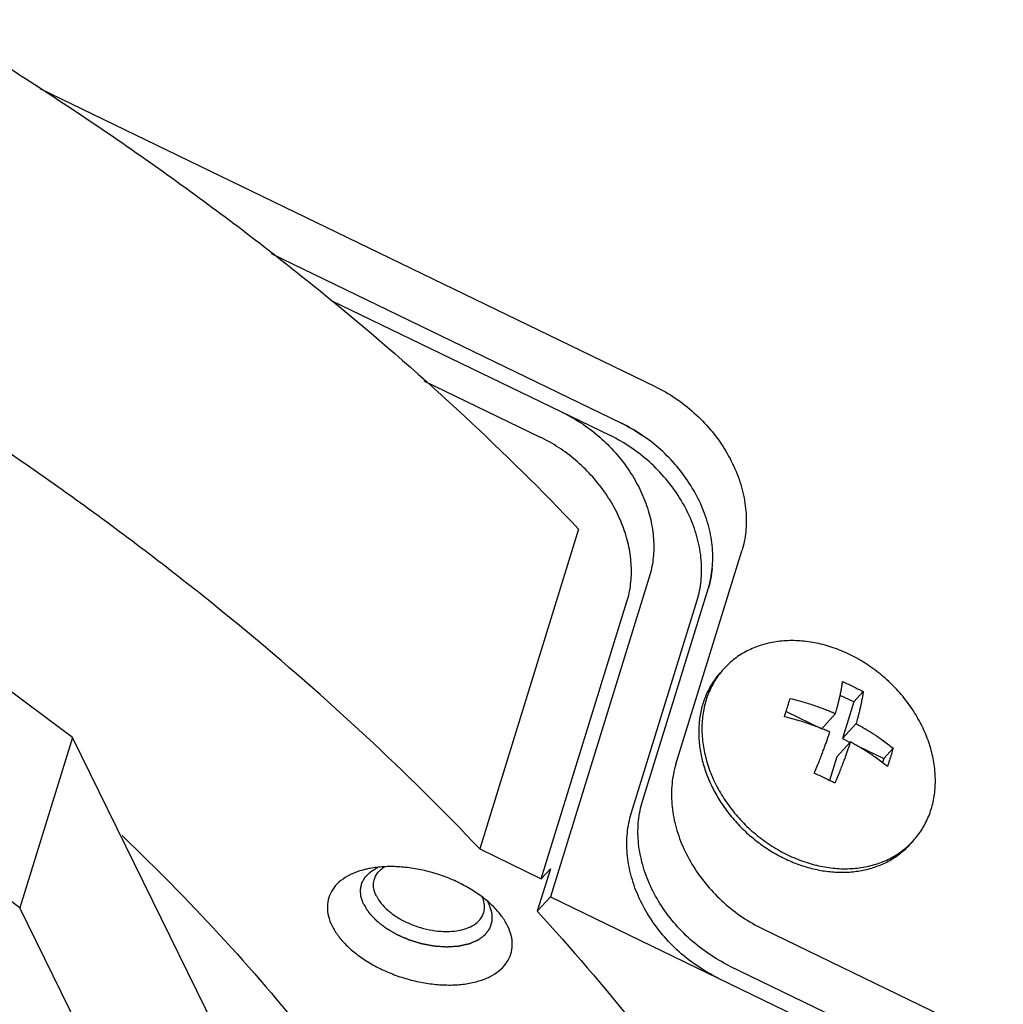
# Model space of a CAD drawing. Header units: millimetres. Extents: x 0 to 594, y 0 to 420.
# Tile 127 of 256: x 542.7 to 546.31, y 210.51 to 214.13. Entities that reach past the tile are written whole.
import ezdxf

# ---------------------------------------------------------------- set-up
doc = ezdxf.new("R2010")
doc.units = ezdxf.units.MM
doc.header["$LTSCALE"] = 32.67
doc.layers.get('0').update_dxf_attribs({"linetype": 'CONTINUOUS'})

msp = doc.modelspace()

# ---------------------------------------------------------------- linework, layer by layer
at = {"color": 7, "linetype": 'CONTINUOUS'}
for p, q in [((542.77299, 213.87848), (545.03194, 212.78346)), ((543.62225, 213.27151), (544.90902, 212.64775)), ((543.84312, 213.09935), (544.86804, 212.60252)), ((542.89272, 211.49389), (541.06876, 212.84877)), ((544.18315, 212.80432), (544.6102, 212.59731)), ((544.75141, 212.25866), (544.38831, 211.08367)), ((542.69907, 210.86723), (540.87511, 212.22211)), ((545.10859, 211.3953), (545.35065, 212.17863)), ((545.01086, 212.08295), (544.64776, 210.90796)), ((544.98567, 211.25959), (545.22774, 212.04292)), ((544.61423, 210.97415), (544.92892, 211.99248)), ((544.9447, 211.21436), (545.18676, 211.99768)), ((545.79655, 211.66187), (545.76204, 211.62376)), ((545.76204, 211.62376), (545.7117, 211.64817)), ((545.51355, 211.5893), (545.64477, 211.5257)), ((545.76204, 211.62376), (545.7204, 211.48903)), ((545.69474, 211.58087), (545.64477, 211.5257)), ((545.77037, 211.5442), (545.7204, 211.48903)), ((542.89272, 211.49389), (542.69907, 210.86723)), ((544.26541, 208.69664), (542.89272, 211.49389)), ((545.7204, 211.48903), (545.74834, 211.47549)), ((545.74956, 211.47684), (545.69959, 211.42166)), ((545.77516, 211.46249), (545.87168, 211.4157)), ((545.90619, 211.4538), (545.87168, 211.4157)), ((545.69959, 211.42166), (545.6729, 211.33532)), ((545.87168, 211.4157), (545.86712, 211.40094)), ((544.38831, 211.08367), (544.61423, 210.97415)), ((544.64786, 211.01128), (544.59945, 210.85462)), ((544.61423, 210.97415), (544.64786, 211.01128)), ((544.59945, 210.85462), (544.64776, 210.90796)), ((544.64776, 210.90796), (548.88315, 208.85487)), ((544.07176, 208.06998), (542.69907, 210.86723)), ((545.42731, 210.79047), (548.94532, 209.08512)), ((545.30439, 210.65476), (548.8224, 208.94941))]:
    msp.add_line(p, q, dxfattribs=at)
for points, knots in [([(539.83778, 215.33697), (540.0357, 215.26411), (540.44907, 215.10255), (541.06575, 214.8308), (541.68313, 214.52432), (542.27573, 214.19456), (542.84003, 213.84346), (543.37272, 213.47307), (543.87068, 213.08558), (544.33095, 212.68327), (544.61615, 212.40153), (544.75141, 212.25866)], [0, 0, 0, 0, 0.1082017, 0.2276582, 0.3456494, 0.4617308, 0.5754822, 0.6865137, 0.7944731, 0.8990532, 1, 1, 1, 1]), ([(544.38831, 211.08367), (544.25368, 211.22588), (543.96987, 211.50633), (543.51196, 211.90691), (543.01668, 212.29283), (542.48694, 212.66182), (541.92581, 213.01174), (541.35691, 213.32922), (540.97177, 213.52222), (540.78615, 213.61055)], [0, 0, 0, 0, 0.1328004, 0.2703603, 0.4123494, 0.5583679, 0.7079572, 0.8606103, 1, 1, 1, 1]), ([(545.03194, 212.78346), (545.05774, 212.77096), (545.10787, 212.74197), (545.17638, 212.68842), (545.23693, 212.62595), (545.2877, 212.55642), (545.32716, 212.48189), (545.35411, 212.40455), (545.36771, 212.32669), (545.36746, 212.25064), (545.35781, 212.20178), (545.35065, 212.17863)], [0, 0, 0, 0, 0.1163851, 0.2341181, 0.3518872, 0.4683771, 0.582387, 0.6929474, 0.7994336, 0.9016691, 1, 1, 1, 1]), ([(544.69214, 212.68778), (544.71535, 212.67653), (544.7606, 212.65082), (544.82321, 212.60394), (544.87967, 212.54955), (544.92862, 212.48897), (544.96885, 212.42365), (544.99938, 212.35518), (545.01946, 212.28519), (545.02855, 212.21535), (545.0264, 212.1474), (545.01729, 212.10375), (545.01086, 212.08295)], [0, 0, 0, 0, 0.1046611, 0.2105174, 0.3166188, 0.4219978, 0.5257386, 0.6270467, 0.7253171, 0.8201999, 0.911657, 1, 1, 1, 1]), ([(545.22774, 212.04292), (545.23489, 212.06607), (545.24454, 212.11493), (545.24479, 212.19098), (545.23119, 212.26884), (545.20424, 212.34618), (545.16478, 212.42071), (545.11401, 212.49023), (545.05346, 212.55271), (544.98496, 212.60626), (544.93482, 212.63525), (544.90902, 212.64775)], [0, 0, 0, 0, 0.0983309, 0.2005664, 0.3070526, 0.417613, 0.5316229, 0.6481128, 0.7658819, 0.8836149, 1, 1, 1, 1]), ([(545.18676, 211.99768), (545.19392, 212.02083), (545.20357, 212.06969), (545.20381, 212.14574), (545.19022, 212.22361), (545.16326, 212.30094), (545.1238, 212.37547), (545.07304, 212.445), (545.01249, 212.50747), (544.94398, 212.56103), (544.89385, 212.59001), (544.86804, 212.60252)], [0, 0, 0, 0, 0.0983309, 0.2005664, 0.3070526, 0.417613, 0.5316229, 0.6481128, 0.7658819, 0.8836149, 1, 1, 1, 1]), ([(544.92892, 211.99248), (544.93534, 212.01328), (544.94445, 212.05693), (544.94661, 212.12488), (544.93752, 212.19471), (544.91744, 212.2647), (544.8869, 212.33318), (544.84667, 212.39849), (544.79773, 212.45908), (544.74126, 212.51347), (544.67865, 212.56034), (544.63341, 212.58606), (544.6102, 212.59731)], [0, 0, 0, 0, 0.088343, 0.1798001, 0.2746829, 0.3729533, 0.4742614, 0.5780022, 0.6833812, 0.7894826, 0.8953389, 1, 1, 1, 1]), ([(545.74655, 211.79835), (545.72708, 211.80778), (545.68748, 211.8242), (545.62636, 211.84109), (545.56531, 211.84967), (545.50556, 211.84973), (545.44831, 211.84124), (545.39474, 211.82433), (545.34596, 211.79931), (545.30979, 211.7718), (545.29065, 211.75257), (545.28443, 211.7457)], [0, 0, 0, 0, 0.1302428, 0.2573602, 0.380808, 0.5003036, 0.6158729, 0.7278782, 0.8370192, 0.9442913, 1, 1, 1, 1]), ([(545.98113, 211.11467), (545.98681, 211.12094), (546.00363, 211.14119), (546.0273, 211.179), (546.04777, 211.2298), (546.0597, 211.28462), (546.06289, 211.34233), (546.05733, 211.40173), (546.04315, 211.46165), (546.02067, 211.52087), (545.99035, 211.57822), (545.95282, 211.63255), (545.90883, 211.68278), (545.85926, 211.72791), (545.80512, 211.76702), (545.76637, 211.78874), (545.74655, 211.79835)], [0, 0, 0, 0, 0.0306246, 0.095137, 0.1607435, 0.2280501, 0.2974863, 0.3692798, 0.4434547, 0.519849, 0.5981416, 0.6778854, 0.7585422, 0.8395187, 0.9202029, 1, 1, 1, 1]), ([(545.2726, 211.73264), (545.2693, 211.729), (545.25588, 211.71342), (545.23507, 211.68341), (545.21431, 211.64039), (545.20002, 211.59386), (545.19241, 211.5446), (545.19158, 211.49337), (545.19751, 211.44099), (545.21011, 211.38828), (545.22916, 211.33606), (545.25435, 211.28513), (545.28528, 211.23629), (545.32147, 211.1903), (545.36235, 211.14786), (545.40729, 211.10965), (545.45558, 211.07626), (545.48976, 211.05742), (545.50719, 211.04897)], [0, 0, 0, 0, 0.0177815, 0.0744054, 0.1317048, 0.1901303, 0.2500386, 0.3116715, 0.3751474, 0.4404639, 0.5075079, 0.57607, 0.6458619, 0.7165347, 0.7876979, 0.8589384, 0.9298394, 1, 1, 1, 1]), ([(545.273, 211.73231), (545.27138, 211.73028), (545.2588, 211.71418), (545.23825, 211.68137), (545.21779, 211.63056), (545.20586, 211.57574), (545.20266, 211.51804), (545.20823, 211.45863), (545.22241, 211.39872), (545.24489, 211.3395), (545.2752, 211.28215), (545.31274, 211.22781), (545.35673, 211.17758), (545.4063, 211.13246), (545.46044, 211.09335), (545.49919, 211.07163), (545.51901, 211.06202)], [0, 0, 0, 0, 0.0095966, 0.0755084, 0.1425382, 0.2113047, 0.2822472, 0.355598, 0.431382, 0.5094335, 0.5894244, 0.670898, 0.7533044, 0.8360375, 0.9184719, 1, 1, 1, 1]), ([(545.69474, 211.58087), (545.6957, 211.58427), (545.69767, 211.5913), (545.70062, 211.60222), (545.70364, 211.61384), (545.7067, 211.62619), (545.70978, 211.63926), (545.71282, 211.65307), (545.71576, 211.66761), (545.71852, 211.68283), (545.72016, 211.69323), (545.72091, 211.69853)], [0, 0, 0, 0, 0.087949, 0.1816496, 0.2811938, 0.3866411, 0.4980029, 0.6152476, 0.7382755, 0.8667307, 1, 1, 1, 1]), ([(545.72091, 211.69853), (545.72734, 211.69577), (545.74023, 211.69004), (545.753, 211.68404), (545.7594, 211.68093)], [0, 0, 0, 0, 0.4958049, 1, 1, 1, 1]), ([(545.7594, 211.68093), (545.76575, 211.67785), (545.77821, 211.67164), (545.79053, 211.66514), (545.79655, 211.66187)], [0, 0, 0, 0, 0.5074994, 1, 1, 1, 1]), ([(545.79655, 211.66187), (545.7958, 211.65656), (545.79416, 211.64616), (545.79139, 211.63094), (545.78845, 211.61641), (545.78542, 211.6026), (545.78234, 211.58952), (545.77928, 211.57718), (545.77625, 211.56555), (545.7733, 211.55464), (545.77134, 211.5476), (545.77037, 211.5442)], [0, 0, 0, 0, 0.1332693, 0.2617245, 0.3847524, 0.5019971, 0.6133589, 0.7188062, 0.8183504, 0.912051, 1, 1, 1, 1]), ([(545.50719, 211.56976), (545.50975, 211.57745), (545.51469, 211.5926), (545.52164, 211.61505), (545.52595, 211.62984), (545.528, 211.63713)], [0, 0, 0, 0, 0.3448069, 0.6778168, 1, 1, 1, 1]), ([(545.528, 211.63713), (545.53761, 211.63476), (545.55587, 211.62997), (545.58186, 211.62242), (545.60531, 211.61498), (545.62647, 211.60775), (545.64558, 211.60079), (545.66297, 211.59408), (545.67917, 211.58752), (545.68961, 211.58309), (545.69474, 211.58087)], [0, 0, 0, 0, 0.1684151, 0.3215241, 0.4607507, 0.5873369, 0.7023322, 0.8070115, 0.9047413, 1, 1, 1, 1]), ([(545.67392, 211.5135), (545.66834, 211.51592), (545.65717, 211.52065), (545.64013, 211.52752), (545.62243, 211.53429), (545.60351, 211.54113), (545.58287, 211.54814), (545.56005, 211.55535), (545.53461, 211.56272), (545.51666, 211.56742), (545.50719, 211.56976)], [0, 0, 0, 0, 0.1035489, 0.2065016, 0.3129465, 0.4262735, 0.549101, 0.6840451, 0.8337895, 1, 1, 1, 1]), ([(545.77037, 211.5442), (545.77557, 211.5414), (545.78582, 211.53575), (545.80111, 211.52695), (545.81653, 211.51767), (545.83251, 211.5076), (545.84935, 211.49644), (545.8673, 211.48389), (545.88648, 211.46966), (545.8995, 211.45932), (545.90619, 211.4538)], [0, 0, 0, 0, 0.1083297, 0.2149034, 0.3239214, 0.4386981, 0.5616159, 0.6949101, 0.8407145, 1, 1, 1, 1]), ([(545.61683, 211.3617), (545.62015, 211.36969), (545.62639, 211.38492), (545.6351, 211.40677), (545.6428, 211.42661), (545.64961, 211.44463), (545.65564, 211.46102), (545.66101, 211.47593), (545.66578, 211.48951), (545.67003, 211.50189), (545.67267, 211.50975), (545.67392, 211.5135)], [0, 0, 0, 0, 0.1599255, 0.304448, 0.4351402, 0.5534378, 0.6606984, 0.75807, 0.8465283, 0.9269239, 1, 1, 1, 1]), ([(545.74956, 211.47684), (545.74831, 211.47309), (545.74567, 211.46522), (545.74142, 211.45285), (545.73665, 211.43927), (545.73128, 211.42435), (545.72524, 211.40797), (545.71844, 211.38995), (545.71074, 211.37011), (545.70203, 211.34825), (545.69578, 211.33302), (545.69246, 211.32504)], [0, 0, 0, 0, 0.0730761, 0.1534717, 0.24193, 0.3393016, 0.4465622, 0.5648598, 0.695552, 0.8400745, 1, 1, 1, 1]), ([(545.88537, 211.38644), (545.87859, 211.39203), (545.86534, 211.40255), (545.84572, 211.41708), (545.82723, 211.42996), (545.8099, 211.44139), (545.79371, 211.45153), (545.7785, 211.46063), (545.76393, 211.46898), (545.75434, 211.47426), (545.74956, 211.47684)], [0, 0, 0, 0, 0.1614161, 0.3105551, 0.4481866, 0.5750166, 0.691654, 0.799021, 0.9003009, 1, 1, 1, 1]), ([(545.90619, 211.4538), (545.90414, 211.44652), (545.89983, 211.43173), (545.89288, 211.40927), (545.88794, 211.39413), (545.88537, 211.38644)], [0, 0, 0, 0, 0.3221832, 0.6551931, 1, 1, 1, 1]), ([(545.10859, 211.3953), (545.10144, 211.37216), (545.09178, 211.3233), (545.09154, 211.24725), (545.10513, 211.16938), (545.13209, 211.09205), (545.17155, 211.01752), (545.22231, 210.94799), (545.28286, 210.88552), (545.35137, 210.83196), (545.4015, 210.80298), (545.42731, 210.79047)], [0, 0, 0, 0, 0.0983309, 0.2005664, 0.3070526, 0.417613, 0.5316229, 0.6481128, 0.7658819, 0.8836149, 1, 1, 1, 1]), ([(545.65531, 211.3441), (545.64891, 211.34721), (545.63614, 211.35321), (545.62325, 211.35893), (545.61683, 211.3617)], [0, 0, 0, 0, 0.5041951, 1, 1, 1, 1]), ([(545.69246, 211.32504), (545.68644, 211.32831), (545.67412, 211.33481), (545.66167, 211.34102), (545.65531, 211.3441)], [0, 0, 0, 0, 0.4925006, 1, 1, 1, 1]), ([(545.30439, 210.65476), (545.27859, 210.66727), (545.22845, 210.69625), (545.15994, 210.74981), (545.09939, 210.81228), (545.04863, 210.88181), (545.00917, 210.95634), (544.98221, 211.03367), (544.96862, 211.11154), (544.96886, 211.18759), (544.97852, 211.23645), (544.98567, 211.25959)], [0, 0, 0, 0, 0.1163851, 0.2341181, 0.3518872, 0.4683771, 0.582387, 0.6929474, 0.7994336, 0.9016691, 1, 1, 1, 1]), ([(545.26342, 210.60953), (545.23761, 210.62203), (545.18748, 210.65102), (545.11897, 210.70457), (545.05842, 210.76704), (545.00766, 210.83657), (544.9682, 210.9111), (544.94124, 210.98844), (544.92765, 211.0663), (544.92789, 211.14235), (544.93754, 211.19121), (544.9447, 211.21436)], [0, 0, 0, 0, 0.1163851, 0.2341181, 0.3518872, 0.4683771, 0.582387, 0.6929474, 0.7994336, 0.9016691, 1, 1, 1, 1]), ([(543.07441, 211.13289), (543.13503, 211.07509), (543.31752, 210.89574), (543.60299, 210.58632), (543.91124, 210.19906), (544.17562, 209.8065), (544.32493, 209.53661), (544.39117, 209.40164)], [0, 0, 0, 0, 0.1149536, 0.351093, 0.5773695, 0.7936355, 1, 1, 1, 1]), ([(545.50719, 211.04897), (545.52434, 211.04065), (545.55918, 211.02593), (545.61287, 211.0098), (545.66672, 211.00006), (545.71989, 210.99687), (545.77155, 211.00031), (545.82088, 211.01034), (545.86711, 211.02682), (545.90948, 211.04951), (545.94336, 211.0751), (545.96214, 211.0937), (545.96932, 211.10162)], [0, 0, 0, 0, 0.1147544, 0.2271494, 0.336785, 0.4434111, 0.5469532, 0.6475326, 0.7454758, 0.8413083, 0.9357267, 1, 1, 1, 1]), ([(545.51901, 211.06202), (545.53847, 211.05258), (545.57808, 211.03617), (545.6392, 211.01928), (545.70025, 211.0107), (545.76, 211.01064), (545.81725, 211.01912), (545.87082, 211.03603), (545.9196, 211.06106), (545.95108, 211.085), (545.96651, 211.09961), (545.96894, 211.10199)], [0, 0, 0, 0, 0.1350005, 0.2667613, 0.3947185, 0.5185792, 0.6383701, 0.7544668, 0.8675947, 0.9787853, 1, 1, 1, 1]), ([(543.97008, 211.009), (543.9602, 211.00668), (543.93691, 211.00004), (543.9029, 210.98525), (543.87104, 210.9632), (543.84713, 210.93636), (543.83218, 210.90538), (543.82692, 210.8714), (543.83138, 210.83577), (543.84012, 210.81275), (543.84573, 210.80133)], [0, 0, 0, 0, 0.106495, 0.2537514, 0.3874911, 0.5103559, 0.6270404, 0.7436818, 0.8664283, 1, 1, 1, 1]), ([(544.44876, 210.86108), (544.44537, 210.86479), (544.43037, 210.88045), (544.40055, 210.90635), (544.3567, 210.93621), (544.30781, 210.96246), (544.25518, 210.98438), (544.20022, 211.0014), (544.1444, 211.01307), (544.08921, 211.01906), (544.03612, 211.01922), (543.99663, 211.0147), (543.97518, 211.0102), (543.97008, 211.009)], [0, 0, 0, 0, 0.028924, 0.1247517, 0.2268884, 0.3338294, 0.4437727, 0.5547446, 0.6647149, 0.7717086, 0.8739205, 0.969841, 1, 1, 1, 1]), ([(544.00136, 210.973), (544.00296, 210.97813), (544.00876, 210.99129), (544.02243, 211.00699), (544.03483, 211.01573), (544.04021, 211.01892)], [0, 0, 0, 0, 0.2616736, 0.6944519, 1, 1, 1, 1]), ([(544.00857, 210.911), (544.00436, 210.91956), (543.99819, 210.93697), (543.99771, 210.95863), (544.00046, 210.97008), (544.00136, 210.973)], [0, 0, 0, 0, 0.4493826, 0.8568864, 1, 1, 1, 1]), ([(544.00857, 210.911), (544.01331, 210.90133), (544.02609, 210.88212), (544.05156, 210.8564), (544.08339, 210.83303), (544.12023, 210.81299), (544.16054, 210.79711), (544.20261, 210.78606), (544.24465, 210.78032), (544.2849, 210.78013), (544.32168, 210.7855), (544.35352, 210.79629), (544.37913, 210.81223), (544.39522, 210.83071), (544.40102, 210.84386), (544.40261, 210.849)], [0, 0, 0, 0, 0.0696957, 0.1477589, 0.2332313, 0.3242425, 0.4183558, 0.5128498, 0.6049691, 0.6921732, 0.7724056, 0.8444185, 0.9081902, 0.9654055, 1, 1, 1, 1]), ([(544.40261, 210.849), (544.40352, 210.85192), (544.40627, 210.86337), (544.40581, 210.8839), (544.40034, 210.90033), (544.39682, 210.90802)], [0, 0, 0, 0, 0.1509196, 0.5806502, 1, 1, 1, 1]), ([(544.49047, 210.80133), (544.4843, 210.8139), (544.47131, 210.83468), (544.45574, 210.85344), (544.44876, 210.86108)], [0, 0, 0, 0, 0.5753213, 1, 1, 1, 1]), ([(544.59945, 210.85462), (544.724, 210.71854), (544.95983, 210.44395), (545.2774, 210.01724), (545.55011, 209.5861), (545.77641, 209.15284), (545.95501, 208.71976), (546.08482, 208.28917), (546.16502, 207.86341), (546.19499, 207.44484), (546.17442, 207.03584), (546.11637, 206.7118), (546.06475, 206.52605), (546.04732, 206.46966)], [0, 0, 0, 0, 0.1145463, 0.2245542, 0.3300044, 0.4309822, 0.5276912, 0.6204577, 0.7097464, 0.7961587, 0.8804233, 0.963374, 1, 1, 1, 1]), ([(543.84573, 210.80133), (543.8519, 210.78876), (543.86756, 210.7637), (543.89801, 210.72901), (543.93565, 210.69631), (543.9795, 210.66645), (544.02839, 210.64021), (544.08102, 210.61828), (544.13598, 210.60126), (544.1918, 210.5896), (544.24699, 210.5836), (544.30008, 210.58344), (544.34967, 210.58913), (544.39446, 210.60053), (544.4333, 210.61741), (544.46516, 210.63947), (544.48907, 210.66631), (544.50402, 210.69729), (544.50928, 210.73127), (544.50482, 210.76689), (544.49607, 210.78991), (544.49047, 210.80133)], [0, 0, 0, 0, 0.047763, 0.1001487, 0.1568988, 0.217385, 0.2807165, 0.3458259, 0.4115444, 0.4766698, 0.5400325, 0.6005633, 0.6573683, 0.7098152, 0.7576399, 0.8010747, 0.8409776, 0.8788734, 0.9167552, 0.9566198, 1, 1, 1, 1]), ([(541.74007, 210.64735), (541.87247, 210.55201), (542.1294, 210.35778), (542.49462, 210.05213), (542.8331, 209.73729), (543.14326, 209.4147), (543.42368, 209.08584), (543.67306, 208.75219), (543.8902, 208.41534), (544.01527, 208.1851), (544.07176, 208.06998)], [0, 0, 0, 0, 0.1394886, 0.275245, 0.4069939, 0.534511, 0.6576314, 0.7762581, 0.8903709, 1, 1, 1, 1])]:
    msp.add_open_spline(points, degree=3, knots=knots, dxfattribs=at)
for points in [[(544.90902, 212.64775), (544.93482, 212.63525), (544.95974, 212.62084), (544.98354, 212.60479)], [(545.24207, 212.11417), (545.23962, 212.09002), (545.23489, 212.06607), (545.22774, 212.04292)], [(545.28443, 211.7457), (545.28049, 211.74135), (545.27668, 211.73688), (545.273, 211.73231)], [(545.96894, 211.10199), (545.97313, 211.10609), (545.97719, 211.11032), (545.98113, 211.11467)]]:
    msp.add_open_spline(points, degree=3, dxfattribs=at)
at = {"color": 2, "linetype": 'CONTINUOUS'}
for points, knots in [([(543.96204, 210.87966, 17.17469), (543.96143, 210.88135, 17.17674), (543.96021, 210.88472, 17.18084), (543.95869, 210.88894, 17.18597), (543.95747, 210.89231, 17.19007), (543.95656, 210.89484, 17.19314), (543.95565, 210.89737, 17.19622), (543.95473, 210.8999, 17.19929), (543.95397, 210.90201, 17.20186), (543.95344, 210.90349, 17.20365), (543.95313, 210.90433, 17.20468), (543.95291, 210.90496, 17.20544), (543.95268, 210.9056, 17.20621), (543.95251, 210.90607, 17.20679), (543.95239, 210.90639, 17.20717), (543.95235, 210.90652, 17.20734), (543.9523, 210.90662, 17.20746), (543.95229, 210.90673, 17.2076), (543.95227, 210.90691, 17.20784), (543.95225, 210.90717, 17.20819), (543.95221, 210.90759, 17.20874), (543.95216, 210.90811, 17.20943), (543.95209, 210.90894, 17.21054), (543.95199, 210.90998, 17.21193), (543.95188, 210.91123, 17.21359), (543.95173, 210.9129, 17.21581), (543.95154, 210.91499, 17.21858), (543.95131, 210.91749, 17.2219), (543.95108, 210.91999, 17.22523), (543.95086, 210.92249, 17.22856), (543.95063, 210.92499, 17.23188), (543.95044, 210.92707, 17.23465), (543.95029, 210.92874, 17.23687), (543.95017, 210.92999, 17.23853), (543.95008, 210.93103, 17.23992), (543.95, 210.93187, 17.24102), (543.94996, 210.93239, 17.24172), (543.94992, 210.9328, 17.24227), (543.9499, 210.93306, 17.24262), (543.94988, 210.93325, 17.24286), (543.94987, 210.93335, 17.243), (543.9499, 210.93345, 17.24314), (543.94992, 210.93357, 17.24332), (543.94996, 210.93376, 17.2436), (543.95001, 210.93401, 17.24396), (543.9501, 210.9344, 17.24453), (543.9502, 210.93489, 17.24524), (543.95032, 210.93547, 17.24609), (543.95048, 210.93625, 17.24723), (543.95077, 210.93762, 17.24922), (543.95118, 210.93957, 17.25206), (543.95167, 210.94191, 17.25547), (543.95216, 210.94425, 17.25889), (543.95265, 210.94659, 17.2623), (543.95314, 210.94894, 17.26571), (543.95355, 210.95089, 17.26855), (543.95388, 210.95245, 17.27083), (543.95413, 210.95362, 17.27253), (543.95437, 210.95479, 17.27424), (543.95458, 210.95577, 17.27566), (543.95474, 210.95655, 17.2768), (543.95484, 210.95704, 17.27751), (543.95492, 210.95743, 17.27807), (543.95499, 210.95772, 17.2785), (543.95504, 210.95796, 17.27886), (543.95507, 210.95813, 17.27911), (543.9551, 210.95823, 17.27925), (543.9551, 210.95831, 17.27935), (543.95515, 210.95837, 17.27946), (543.95519, 210.95846, 17.2796), (543.95528, 210.95861, 17.27985), (543.95541, 210.95883, 17.2802), (543.95556, 210.95909, 17.28063), (543.95576, 210.95945, 17.28119), (543.956, 210.95989, 17.2819), (543.9564, 210.96059, 17.28303), (543.9569, 210.96147, 17.28444), (543.9575, 210.96252, 17.28613), (543.95809, 210.96358, 17.28783), (543.95889, 210.96498, 17.29009), (543.95988, 210.96674, 17.29291), (543.96108, 210.96885, 17.2963), (543.96227, 210.97096, 17.29969), (543.96347, 210.97306, 17.30308), (543.96466, 210.97517, 17.30647), (543.96566, 210.97693, 17.3093), (543.96635, 210.97816, 17.31128), (543.96675, 210.97886, 17.31241), (543.96705, 210.97939, 17.31325), (543.9673, 210.97983, 17.31396), (543.9675, 210.98018, 17.31452), (543.96762, 210.9804, 17.31488), (543.96772, 210.98058, 17.31516), (543.96778, 210.98069, 17.31534), (543.96783, 210.98078, 17.31548), (543.9679, 210.98085, 17.31561), (543.96804, 210.98098, 17.31585), (543.96823, 210.98117, 17.31619), (543.96854, 210.98148, 17.31674), (543.96893, 210.98185, 17.31741), (543.96955, 210.98246, 17.3185), (543.97032, 210.98321, 17.31986), (543.97125, 210.98411, 17.32149), (543.97249, 210.98532, 17.32366), (543.97404, 210.98683, 17.32638), (543.9759, 210.98864, 17.32964), (543.97776, 210.99044, 17.3329), (543.97962, 210.99225, 17.33617), (543.98148, 210.99406, 17.33943), (543.98303, 210.99557, 17.34214), (543.98427, 210.99678, 17.34432), (543.9852, 210.99768, 17.34595), (543.98597, 210.99843, 17.34731), (543.98659, 210.99904, 17.34839), (543.98698, 210.99941, 17.34907), (543.98729, 210.99972, 17.34962), (543.98748, 210.9999, 17.34996), (543.98761, 211.00004, 17.3502), (543.9877, 211.00011, 17.35033), (543.98781, 211.00017, 17.35046), (543.98793, 211.00025, 17.35062), (543.98814, 211.00037, 17.35087), (543.9884, 211.00052, 17.35119), (543.98882, 211.00076, 17.3517), (543.98933, 211.00107, 17.35233), (543.98996, 211.00143, 17.3531), (543.99079, 211.00192, 17.35412), (543.99224, 211.00278, 17.3559), (543.99431, 211.004, 17.35844), (543.9968, 211.00546, 17.3615), (543.99929, 211.00692, 17.36455), (544.00178, 211.00839, 17.36761), (544.0051, 211.01034, 17.37168), (544.00925, 211.01278, 17.37677), (544.01257, 211.01473, 17.38084), (544.01423, 211.0157, 17.38288)], [0, 0, 0, 0, 0.03125, 0.0625, 0.078125, 0.09375, 0.109375, 0.125, 0.140625, 0.1484375, 0.1523438, 0.15625, 0.1601562, 0.1640625, 0.1650391, 0.1660156, 0.1665039, 0.1669922, 0.1679688, 0.1699219, 0.171875, 0.1757812, 0.1796875, 0.1875, 0.1953125, 0.203125, 0.21875, 0.234375, 0.25, 0.265625, 0.28125, 0.296875, 0.3046875, 0.3125, 0.3203125, 0.3242188, 0.328125, 0.3300781, 0.3320312, 0.3330078, 0.3334961, 0.3339844, 0.3349609, 0.3359375, 0.3378906, 0.3398438, 0.34375, 0.3476562, 0.3515625, 0.359375, 0.375, 0.390625, 0.40625, 0.421875, 0.4375, 0.453125, 0.4609375, 0.46875, 0.4765625, 0.484375, 0.4882812, 0.4921875, 0.4941406, 0.4960938, 0.4980469, 0.4990234, 0.4995117, 0.5, 0.5004883, 0.5009766, 0.5019531, 0.5039062, 0.5058594, 0.5078125, 0.5117188, 0.515625, 0.5234375, 0.53125, 0.5390625, 0.546875, 0.5625, 0.578125, 0.59375, 0.609375, 0.625, 0.640625, 0.6484375, 0.6523438, 0.65625, 0.6601562, 0.6621094, 0.6640625, 0.6650391, 0.6660156, 0.6665039, 0.6669922, 0.6679688, 0.6699219, 0.671875, 0.6757812, 0.6796875, 0.6875, 0.6953125, 0.703125, 0.71875, 0.734375, 0.75, 0.765625, 0.78125, 0.796875, 0.8046875, 0.8125, 0.8203125, 0.8242188, 0.828125, 0.8300781, 0.8320312, 0.8330078, 0.8334961, 0.8339844, 0.8349609, 0.8359375, 0.8378906, 0.8398438, 0.84375, 0.8476562, 0.8515625, 0.859375, 0.875, 0.890625, 0.90625, 0.921875, 0.9375, 0.96875, 1, 1, 1, 1]), ([(543.96204, 210.87966, 17.17469), (543.96364, 210.87715, 17.17193), (543.96604, 210.87338, 17.16778), (543.96924, 210.86835, 17.16225), (543.97164, 210.86457, 17.1581), (543.97364, 210.86143, 17.15465), (543.97524, 210.85891, 17.15188), (543.97644, 210.85703, 17.14981), (543.97744, 210.85545, 17.14808), (543.97824, 210.8542, 17.1467), (543.97884, 210.85325, 17.14566), (543.97944, 210.85231, 17.14462), (543.97994, 210.85152, 17.14376), (543.98034, 210.8509, 17.14307), (543.98059, 210.8505, 17.14264), (543.98079, 210.85019, 17.14229), (543.98094, 210.84995, 17.14203), (543.98106, 210.84976, 17.14182), (543.98117, 210.8496, 17.14164), (543.98123, 210.84948, 17.14151), (543.98135, 210.84937, 17.14141), (543.98149, 210.84922, 17.14126), (543.98166, 210.84903, 17.14107), (543.98188, 210.8488, 17.14085), (543.98216, 210.8485, 17.14056), (543.98252, 210.84812, 17.14019), (543.98308, 210.84751, 17.1396), (543.98379, 210.84676, 17.13887), (543.98464, 210.84585, 17.13799), (543.98549, 210.84494, 17.13711), (543.98663, 210.84373, 17.13593), (543.98805, 210.84222, 17.13446), (543.98975, 210.84041, 17.1327), (543.99202, 210.83799, 17.13035), (543.99486, 210.83496, 17.12741), (543.99769, 210.83194, 17.12447), (543.99996, 210.82952, 17.12212), (544.00167, 210.8277, 17.12036), (544.00309, 210.82619, 17.11889), (544.00422, 210.82498, 17.11771), (544.00507, 210.82407, 17.11683), (544.00592, 210.82317, 17.11595), (544.00663, 210.82241, 17.11522), (544.0072, 210.82181, 17.11463), (544.00755, 210.82143, 17.11426), (544.00784, 210.82113, 17.11397), (544.00805, 210.8209, 17.11375), (544.00823, 210.82071, 17.11356), (544.00837, 210.82056, 17.11342), (544.00847, 210.82044, 17.1133), (544.00861, 210.82034, 17.11322), (544.00879, 210.8202, 17.1131), (544.00901, 210.82003, 17.11296), (544.00928, 210.81982, 17.11279), (544.00964, 210.81954, 17.11256), (544.01008, 210.81919, 17.11227), (544.01079, 210.81863, 17.1118), (544.01169, 210.81794, 17.11123), (544.01276, 210.8171, 17.11053), (544.01383, 210.81626, 17.10984), (544.01525, 210.81515, 17.10892), (544.01704, 210.81375, 17.10776), (544.01918, 210.81208, 17.10638), (544.02203, 210.80985, 17.10453), (544.0256, 210.80706, 17.10222), (544.02916, 210.80427, 17.09992), (544.03202, 210.80203, 17.09807), (544.03416, 210.80036, 17.09668), (544.03594, 210.79897, 17.09553), (544.03737, 210.79785, 17.09461), (544.03844, 210.79701, 17.09391), (544.03951, 210.79618, 17.09322), (544.0404, 210.79548, 17.09264), (544.04111, 210.79492, 17.09218), (544.04156, 210.79457, 17.09189), (544.04191, 210.79429, 17.09166), (544.04218, 210.79408, 17.09149), (544.0424, 210.79391, 17.09135), (544.04256, 210.79379, 17.09124), (544.04265, 210.79372, 17.09119), (544.04271, 210.79366, 17.09114), (544.0428, 210.79362, 17.09111), (544.0429, 210.79356, 17.09107), (544.04309, 210.79345, 17.091), (544.04335, 210.79329, 17.0909), (544.04367, 210.79311, 17.09078), (544.04409, 210.79286, 17.09062), (544.04462, 210.79255, 17.09042), (544.04547, 210.79205, 17.0901), (544.04653, 210.79143, 17.08969), (544.0478, 210.79068, 17.08921), (544.04907, 210.78993, 17.08872), (544.05077, 210.78894, 17.08808), (544.05289, 210.78769, 17.08727), (544.05543, 210.7862, 17.08631), (544.05882, 210.78421, 17.08502), (544.06306, 210.78172, 17.0834), (544.0673, 210.77923, 17.08179), (544.07069, 210.77724, 17.0805), (544.07323, 210.77575, 17.07954), (544.07535, 210.77451, 17.07873), (544.07705, 210.77351, 17.07808), (544.07832, 210.77276, 17.0776), (544.07959, 210.77202, 17.07712), (544.08065, 210.7714, 17.07671), (544.0815, 210.7709, 17.07639), (544.08203, 210.77059, 17.07619), (544.08245, 210.77034, 17.07603), (544.08277, 210.77015, 17.07591), (544.08304, 210.77, 17.07581), (544.08322, 210.76989, 17.07574), (544.08333, 210.76983, 17.0757), (544.08341, 210.76978, 17.07566), (544.0835, 210.76974, 17.07565), (544.08361, 210.76969, 17.07563), (544.08381, 210.7696, 17.0756), (544.0841, 210.76948, 17.07555), (544.08444, 210.76933, 17.07549), (544.0849, 210.76913, 17.07541), (544.08548, 210.76888, 17.07531), (544.0864, 210.76848, 17.07515), (544.08755, 210.76797, 17.07495), (544.08893, 210.76737, 17.07471), (544.09031, 210.76677, 17.07447), (544.09215, 210.76597, 17.07415), (544.09445, 210.76497, 17.07375), (544.09721, 210.76376, 17.07327), (544.10089, 210.76216, 17.07263), (544.10549, 210.76015, 17.07183), (544.1101, 210.75815, 17.07104), (544.11378, 210.75654, 17.0704), (544.11654, 210.75534, 17.06992), (544.11884, 210.75434, 17.06952), (544.12068, 210.75354, 17.0692), (544.12206, 210.75293, 17.06896), (544.12344, 210.75233, 17.06872), (544.12459, 210.75183, 17.06852), (544.12551, 210.75143, 17.06836), (544.12609, 210.75118, 17.06826), (544.12655, 210.75098, 17.06818), (544.12689, 210.75083, 17.06812), (544.12718, 210.7507, 17.06807), (544.12741, 210.7506, 17.06804), (544.12758, 210.75052, 17.068), (544.12776, 210.75047, 17.06801), (544.12801, 210.7504, 17.068), (544.12831, 210.7503, 17.06801), (544.12867, 210.75019, 17.06801), (544.12916, 210.75004, 17.06801), (544.12977, 210.74986, 17.06801), (544.13074, 210.74956, 17.06801), (544.13195, 210.74918, 17.06801), (544.13341, 210.74874, 17.06802), (544.13487, 210.74829, 17.06802), (544.13681, 210.74769, 17.06803), (544.13924, 210.74694, 17.06803), (544.14216, 210.74605, 17.06804), (544.14604, 210.74485, 17.06805), (544.1509, 210.74336, 17.06806), (544.15576, 210.74187, 17.06807), (544.15965, 210.74067, 17.06808), (544.16256, 210.73978, 17.06809), (544.16499, 210.73903, 17.06809), (544.16693, 210.73844, 17.0681), (544.16839, 210.73799, 17.0681), (544.16985, 210.73754, 17.0681), (544.17106, 210.73717, 17.06811), (544.17203, 210.73687, 17.06811), (544.17264, 210.73668, 17.06811), (544.17313, 210.73653, 17.06811), (544.17349, 210.73642, 17.06811), (544.1738, 210.73633, 17.06811), (544.17404, 210.73625, 17.06812), (544.17422, 210.73619, 17.06811), (544.17441, 210.73616, 17.06815), (544.17465, 210.73611, 17.06818), (544.17496, 210.73606, 17.06824), (544.17533, 210.73599, 17.0683), (544.17582, 210.7359, 17.06838), (544.17644, 210.73578, 17.06848), (544.17743, 210.7356, 17.06865), (544.17866, 210.73536, 17.06885), (544.18014, 210.73509, 17.0691), (544.18162, 210.73481, 17.06934), (544.18359, 210.73444, 17.06967), (544.18605, 210.73398, 17.07008), (544.18901, 210.73342, 17.07058), (544.19295, 210.73269, 17.07123), (544.19788, 210.73176, 17.07205), (544.20281, 210.73084, 17.07287), (544.20676, 210.7301, 17.07353), (544.20972, 210.72955, 17.07402), (544.21218, 210.72908, 17.07443), (544.21415, 210.72871, 17.07476), (544.21563, 210.72844, 17.07501), (544.21711, 210.72816, 17.07525), (544.21834, 210.72793, 17.07546), (544.21933, 210.72774, 17.07562), (544.21995, 210.72763, 17.07572), (544.22044, 210.72754, 17.07581), (544.22081, 210.72747, 17.07587), (544.22112, 210.72741, 17.07592), (544.22133, 210.72737, 17.07596), (544.22146, 210.72735, 17.07598), (544.22155, 210.72732, 17.07599), (544.22164, 210.72732, 17.07602), (544.22176, 210.72731, 17.07606), (544.22198, 210.7273, 17.07613), (544.22228, 210.72728, 17.07624), (544.22265, 210.72726, 17.07636), (544.22314, 210.72722, 17.07652), (544.22375, 210.72718, 17.07673), (544.22473, 210.72712, 17.07705), (544.22596, 210.72704, 17.07746), (544.22743, 210.72695, 17.07795), (544.22889, 210.72685, 17.07844), (544.23085, 210.72672, 17.0791), (544.2333, 210.72656, 17.07991), (544.23624, 210.72637, 17.08089), (544.24016, 210.72611, 17.0822), (544.24506, 210.7258, 17.08383), (544.24996, 210.72548, 17.08547), (544.25387, 210.72522, 17.08677), (544.25681, 210.72503, 17.08775), (544.25926, 210.72487, 17.08857), (544.26122, 210.72474, 17.08923), (544.26269, 210.72465, 17.08972), (544.26416, 210.72455, 17.09021), (544.26538, 210.72447, 17.09061), (544.26636, 210.72441, 17.09094), (544.26697, 210.72437, 17.09114), (544.26746, 210.72433, 17.09131), (544.26783, 210.72431, 17.09143), (544.26814, 210.72429, 17.09153), (544.26835, 210.72428, 17.0916), (544.26847, 210.72427, 17.09165), (544.26857, 210.72426, 17.09167), (544.26865, 210.72427, 17.09172), (544.26876, 210.72428, 17.09178), (544.26896, 210.72429, 17.09188), (544.26924, 210.72431, 17.09202), (544.26958, 210.72433, 17.0922), (544.27003, 210.72436, 17.09243), (544.27059, 210.7244, 17.09272), (544.2715, 210.72446, 17.09319), (544.27262, 210.72454, 17.09377), (544.27398, 210.72463, 17.09447), (544.27533, 210.72472, 17.09517), (544.27713, 210.72485, 17.0961), (544.27938, 210.725, 17.09726), (544.28209, 210.72519, 17.09866), (544.2857, 210.72543, 17.10052), (544.2902, 210.72574, 17.10285), (544.29471, 210.72605, 17.10518), (544.29832, 210.7263, 17.10704), (544.30102, 210.72648, 17.10843), (544.30328, 210.72664, 17.1096), (544.30508, 210.72676, 17.11053), (544.30643, 210.72685, 17.11123), (544.30778, 210.72694, 17.11193), (544.30891, 210.72702, 17.11251), (544.30981, 210.72708, 17.11297), (544.31037, 210.72712, 17.11326), (544.31083, 210.72715, 17.1135), (544.31116, 210.72718, 17.11367), (544.31145, 210.72719, 17.11382), (544.31167, 210.72721, 17.11394), (544.31184, 210.72722, 17.11401), (544.31199, 210.72726, 17.11413), (544.31219, 210.7273, 17.11428), (544.31244, 210.72736, 17.11446), (544.31275, 210.72743, 17.11469), (544.31315, 210.72752, 17.11498), (544.31365, 210.72763, 17.11535), (544.31446, 210.72782, 17.11594), (544.31547, 210.72804, 17.11668), (544.31668, 210.72832, 17.11757), (544.31789, 210.72859, 17.11845), (544.3195, 210.72896, 17.11963), (544.32152, 210.72941, 17.12111), (544.32394, 210.72996, 17.12288), (544.32717, 210.73069, 17.12525), (544.3312, 210.73161, 17.1282), (544.33523, 210.73252, 17.13116), (544.33846, 210.73325, 17.13352), (544.34088, 210.7338, 17.13529), (544.3429, 210.73425, 17.13677), (544.34451, 210.73462, 17.13795), (544.34572, 210.73489, 17.13884), (544.34693, 210.73517, 17.13973), (544.34794, 210.73539, 17.14046), (544.34874, 210.73558, 17.14106), (544.34925, 210.73569, 17.14142), (544.34965, 210.73578, 17.14172), (544.34995, 210.73585, 17.14194), (544.35021, 210.73591, 17.14213), (544.35041, 210.73596, 17.14228), (544.35057, 210.73598, 17.14238), (544.35069, 210.73605, 17.14252), (544.35086, 210.73612, 17.14269), (544.35107, 210.73621, 17.14291), (544.35133, 210.73632, 17.14317), (544.35167, 210.73647, 17.14351), (544.35209, 210.73666, 17.14395), (544.35277, 210.73695, 17.14464), (544.35362, 210.73732, 17.14551), (544.35465, 210.73777, 17.14655), (544.35567, 210.73821, 17.14759), (544.35703, 210.73881, 17.14898), (544.35873, 210.73955, 17.15071), (544.36078, 210.74044, 17.15279), (544.3635, 210.74162, 17.15557), (544.36691, 210.74311, 17.15904), (544.37031, 210.74459, 17.16251), (544.37304, 210.74578, 17.16528), (544.37508, 210.74667, 17.16736), (544.37678, 210.74741, 17.1691), (544.37814, 210.748, 17.17048), (544.37917, 210.74845, 17.17152), (544.38019, 210.74889, 17.17257), (544.38104, 210.74926, 17.17343), (544.38172, 210.74956, 17.17413), (544.38215, 210.74974, 17.17456), (544.38249, 210.74989, 17.17491), (544.38274, 210.75, 17.17517), (544.38295, 210.7501, 17.17538), (544.3831, 210.75016, 17.17554), (544.38319, 210.7502, 17.17562), (544.38326, 210.75022, 17.17569), (544.3833, 210.75027, 17.17576), (544.38337, 210.75032, 17.17586), (544.38349, 210.75041, 17.17603), (544.38366, 210.75053, 17.17628), (544.38386, 210.75069, 17.17657), (544.38413, 210.75089, 17.17696), (544.38446, 210.75114, 17.17745), (544.385, 210.75155, 17.17824), (544.38567, 210.75206, 17.17922), (544.38648, 210.75267, 17.18039), (544.38728, 210.75328, 17.18157), (544.38836, 210.7541, 17.18314), (544.3897, 210.75511, 17.1851), (544.39131, 210.75634, 17.18746), (544.39346, 210.75797, 17.19059), (544.39615, 210.76, 17.19452), (544.39884, 210.76204, 17.19844), (544.40099, 210.76367, 17.20158), (544.4026, 210.76489, 17.20393), (544.40395, 210.76591, 17.20589), (544.40502, 210.76672, 17.20746), (544.40583, 210.76733, 17.20864), (544.40663, 210.76795, 17.20982), (544.40731, 210.76845, 17.2108), (544.40784, 210.76886, 17.21158), (544.40818, 210.76912, 17.21207), (544.40845, 210.76932, 17.21246), (544.40865, 210.76947, 17.21276), (544.40882, 210.7696, 17.213), (544.40894, 210.76969, 17.21317), (544.409, 210.76974, 17.21327), (544.40906, 210.76978, 17.21335), (544.40908, 210.76983, 17.21342), (544.40913, 210.76989, 17.21352), (544.40921, 210.76999, 17.2137), (544.40932, 210.77014, 17.21396), (544.40945, 210.77033, 17.21427), (544.40963, 210.77057, 17.21468), (544.40985, 210.77088, 17.21519), (544.41021, 210.77137, 17.216), (544.41065, 210.77198, 17.21703), (544.41118, 210.77271, 17.21825), (544.41171, 210.77344, 17.21948), (544.41242, 210.77442, 17.22112), (544.41331, 210.77564, 17.22316), (544.41437, 210.7771, 17.22562), (544.41579, 210.77906, 17.22889), (544.41756, 210.7815, 17.23298), (544.41934, 210.78394, 17.23707), (544.42076, 210.78589, 17.24034), (544.42182, 210.78736, 17.24279), (544.42271, 210.78858, 17.24484), (544.42342, 210.78955, 17.24647), (544.42395, 210.79029, 17.2477), (544.42448, 210.79102, 17.24893), (544.42492, 210.79163, 17.24995), (544.42528, 210.79212, 17.25077), (544.4255, 210.79242, 17.25128), (544.42568, 210.79267, 17.25169), (544.42581, 210.79285, 17.25199), (544.42592, 210.793, 17.25225), (544.42601, 210.79312, 17.25246), (544.42609, 210.79321, 17.25261), (544.42611, 210.79332, 17.25276), (544.42615, 210.79346, 17.25297), (544.4262, 210.79363, 17.25323), (544.42627, 210.79384, 17.25355), (544.42635, 210.79412, 17.25396), (544.42646, 210.79447, 17.25448), (544.42663, 210.79502, 17.25532), (544.42684, 210.79572, 17.25636), (544.42709, 210.79656, 17.25761), (544.42734, 210.79739, 17.25886), (544.42768, 210.79851, 17.26053), (544.42811, 210.7999, 17.26261), (544.42861, 210.80157, 17.26511), (544.42929, 210.8038, 17.26844), (544.43014, 210.80658, 17.27261), (544.43098, 210.80936, 17.27678), (544.43166, 210.81159, 17.28011), (544.43217, 210.81326, 17.28261), (544.43259, 210.81465, 17.28469), (544.43293, 210.81577, 17.28636), (544.43318, 210.8166, 17.28761), (544.43343, 210.81744, 17.28886), (544.43365, 210.81813, 17.2899), (544.43382, 210.81869, 17.29074), (544.43392, 210.81904, 17.29126), (544.43401, 210.81932, 17.29167), (544.43407, 210.81953, 17.29199), (544.43412, 210.8197, 17.29225), (544.43416, 210.81984, 17.29245), (544.43421, 210.81994, 17.29261), (544.43419, 210.82006, 17.29276), (544.43419, 210.82021, 17.29297), (544.43418, 210.8204, 17.29322), (544.43417, 210.82062, 17.29353), (544.43416, 210.82093, 17.29394), (544.43414, 210.8213, 17.29445), (544.43412, 210.82191, 17.29527), (544.43409, 210.82266, 17.29629), (544.43406, 210.82357, 17.29751), (544.43402, 210.82448, 17.29874), (544.43398, 210.82568, 17.30037), (544.43392, 210.8272, 17.30242), (544.43385, 210.82901, 17.30487), (544.43376, 210.83143, 17.30814), (544.43365, 210.83445, 17.31222), (544.43353, 210.83747, 17.31631), (544.43344, 210.83988, 17.31957), (544.43338, 210.8417, 17.32203), (544.43332, 210.84321, 17.32407), (544.43327, 210.84442, 17.3257), (544.43324, 210.84532, 17.32693), (544.4332, 210.84623, 17.32815), (544.43318, 210.84698, 17.32918), (544.43315, 210.84759, 17.32999), (544.43314, 210.84797, 17.3305), (544.43313, 210.84827, 17.33091), (544.43312, 210.8485, 17.33122), (544.43311, 210.84868, 17.33147), (544.43311, 210.84882, 17.33165), (544.4331, 210.84889, 17.33175), (544.43311, 210.84895, 17.33183), (544.43308, 210.84901, 17.3319), (544.43305, 210.84909, 17.332), (544.43301, 210.84923, 17.33217), (544.43294, 210.84943, 17.33242), (544.43286, 210.84967, 17.33271), (544.43275, 210.84999, 17.3331), (544.43261, 210.85039, 17.33359), (544.43239, 210.85103, 17.33437), (544.43211, 210.85183, 17.33535), (544.43179, 210.85279, 17.33653), (544.43146, 210.85375, 17.3377), (544.43102, 210.85503, 17.33927), (544.43047, 210.85663, 17.34122), (544.42981, 210.85855, 17.34357), (544.42893, 210.86111, 17.3467), (544.42784, 210.86431, 17.35062), (544.42652, 210.86815, 17.35531), (544.42477, 210.87327, 17.36158), (544.42345, 210.87711, 17.36627), (544.42257, 210.87966, 17.3694)], [0, 0, 0, 0, 0.015625, 0.0234375, 0.03125, 0.0390625, 0.0429688, 0.046875, 0.0507812, 0.0527344, 0.0546875, 0.0566406, 0.0585938, 0.0595703, 0.0605469, 0.0610352, 0.0615234, 0.0620117, 0.0622559, 0.0625, 0.0627441, 0.0629883, 0.0634766, 0.0639648, 0.0644531, 0.0654297, 0.0664062, 0.0683594, 0.0703125, 0.0722656, 0.0742188, 0.078125, 0.0820312, 0.0859375, 0.09375, 0.1015625, 0.1054688, 0.109375, 0.1132812, 0.1152344, 0.1171875, 0.1191406, 0.1210938, 0.1220703, 0.1230469, 0.1235352, 0.1240234, 0.1245117, 0.1247559, 0.125, 0.1252441, 0.1254883, 0.1259766, 0.1264648, 0.1269531, 0.1279297, 0.1289062, 0.1308594, 0.1328125, 0.1347656, 0.1367188, 0.140625, 0.1445312, 0.1484375, 0.15625, 0.1640625, 0.1679688, 0.171875, 0.1757812, 0.1777344, 0.1796875, 0.1816406, 0.1835938, 0.1845703, 0.1855469, 0.1860352, 0.1865234, 0.1870117, 0.1872559, 0.1873779, 0.1875, 0.1876221, 0.1877441, 0.1879883, 0.1884766, 0.1889648, 0.1894531, 0.1904297, 0.1914062, 0.1933594, 0.1953125, 0.1972656, 0.1992188, 0.203125, 0.2070312, 0.2109375, 0.21875, 0.2265625, 0.2304688, 0.234375, 0.2382812, 0.2402344, 0.2421875, 0.2441406, 0.2460938, 0.2470703, 0.2480469, 0.2485352, 0.2490234, 0.2495117, 0.2497559, 0.2498779, 0.25, 0.2501221, 0.2502441, 0.2504883, 0.2509766, 0.2514648, 0.2519531, 0.2529297, 0.2539062, 0.2558594, 0.2578125, 0.2597656, 0.2617188, 0.265625, 0.2695312, 0.2734375, 0.28125, 0.2890625, 0.2929688, 0.296875, 0.3007812, 0.3027344, 0.3046875, 0.3066406, 0.3085938, 0.3095703, 0.3105469, 0.3110352, 0.3115234, 0.3120117, 0.3122559, 0.3125, 0.3127441, 0.3129883, 0.3134766, 0.3139648, 0.3144531, 0.3154297, 0.3164062, 0.3183594, 0.3203125, 0.3222656, 0.3242188, 0.328125, 0.3320312, 0.3359375, 0.34375, 0.3515625, 0.3554688, 0.359375, 0.3632812, 0.3652344, 0.3671875, 0.3691406, 0.3710938, 0.3720703, 0.3730469, 0.3735352, 0.3740234, 0.3745117, 0.3747559, 0.375, 0.3752441, 0.3754883, 0.3759766, 0.3764648, 0.3769531, 0.3779297, 0.3789062, 0.3808594, 0.3828125, 0.3847656, 0.3867188, 0.390625, 0.3945312, 0.3984375, 0.40625, 0.4140625, 0.4179688, 0.421875, 0.4257812, 0.4277344, 0.4296875, 0.4316406, 0.4335938, 0.4345703, 0.4355469, 0.4360352, 0.4365234, 0.4370117, 0.4372559, 0.4373779, 0.4375, 0.4376221, 0.4377441, 0.4379883, 0.4384766, 0.4389648, 0.4394531, 0.4404297, 0.4414062, 0.4433594, 0.4453125, 0.4472656, 0.4492188, 0.453125, 0.4570312, 0.4609375, 0.46875, 0.4765625, 0.4804688, 0.484375, 0.4882812, 0.4902344, 0.4921875, 0.4941406, 0.4960938, 0.4970703, 0.4980469, 0.4985352, 0.4990234, 0.4995117, 0.4997559, 0.4998779, 0.5, 0.5001221, 0.5002441, 0.5004883, 0.5009766, 0.5014648, 0.5019531, 0.5029297, 0.5039062, 0.5058594, 0.5078125, 0.5097656, 0.5117188, 0.515625, 0.5195312, 0.5234375, 0.53125, 0.5390625, 0.5429688, 0.546875, 0.5507812, 0.5527344, 0.5546875, 0.5566406, 0.5585938, 0.5595703, 0.5605469, 0.5610352, 0.5615234, 0.5620117, 0.5622559, 0.5625, 0.5627441, 0.5629883, 0.5634766, 0.5639648, 0.5644531, 0.5654297, 0.5664062, 0.5683594, 0.5703125, 0.5722656, 0.5742188, 0.578125, 0.5820312, 0.5859375, 0.59375, 0.6015625, 0.6054688, 0.609375, 0.6132812, 0.6152344, 0.6171875, 0.6191406, 0.6210938, 0.6220703, 0.6230469, 0.6235352, 0.6240234, 0.6245117, 0.6247559, 0.625, 0.6252441, 0.6254883, 0.6259766, 0.6264648, 0.6269531, 0.6279297, 0.6289062, 0.6308594, 0.6328125, 0.6347656, 0.6367188, 0.640625, 0.6445312, 0.6484375, 0.65625, 0.6640625, 0.6679688, 0.671875, 0.6757812, 0.6777344, 0.6796875, 0.6816406, 0.6835938, 0.6845703, 0.6855469, 0.6860352, 0.6865234, 0.6870117, 0.6872559, 0.6873779, 0.6875, 0.6876221, 0.6877441, 0.6879883, 0.6884766, 0.6889648, 0.6894531, 0.6904297, 0.6914062, 0.6933594, 0.6953125, 0.6972656, 0.6992188, 0.703125, 0.7070312, 0.7109375, 0.71875, 0.7265625, 0.7304688, 0.734375, 0.7382812, 0.7402344, 0.7421875, 0.7441406, 0.7460938, 0.7470703, 0.7480469, 0.7485352, 0.7490234, 0.7495117, 0.7497559, 0.7498779, 0.75, 0.7501221, 0.7502441, 0.7504883, 0.7509766, 0.7514648, 0.7519531, 0.7529297, 0.7539062, 0.7558594, 0.7578125, 0.7597656, 0.7617188, 0.765625, 0.7695312, 0.7734375, 0.78125, 0.7890625, 0.7929688, 0.796875, 0.8007812, 0.8027344, 0.8046875, 0.8066406, 0.8085938, 0.8095703, 0.8105469, 0.8110352, 0.8115234, 0.8120117, 0.8122559, 0.8125, 0.8127441, 0.8129883, 0.8134766, 0.8139648, 0.8144531, 0.8154297, 0.8164062, 0.8183594, 0.8203125, 0.8222656, 0.8242188, 0.828125, 0.8320312, 0.8359375, 0.84375, 0.8515625, 0.8554688, 0.859375, 0.8632812, 0.8652344, 0.8671875, 0.8691406, 0.8710938, 0.8720703, 0.8730469, 0.8735352, 0.8740234, 0.8745117, 0.8747559, 0.875, 0.8752441, 0.8754883, 0.8759766, 0.8764648, 0.8769531, 0.8779297, 0.8789062, 0.8808594, 0.8828125, 0.8847656, 0.8867188, 0.890625, 0.8945312, 0.8984375, 0.90625, 0.9140625, 0.9179688, 0.921875, 0.9257812, 0.9277344, 0.9296875, 0.9316406, 0.9335938, 0.9345703, 0.9355469, 0.9360352, 0.9365234, 0.9370117, 0.9372559, 0.9373779, 0.9375, 0.9376221, 0.9377441, 0.9379883, 0.9384766, 0.9389648, 0.9394531, 0.9404297, 0.9414062, 0.9433594, 0.9453125, 0.9472656, 0.9492188, 0.953125, 0.9570312, 0.9609375, 0.96875, 0.9765625, 0.984375, 1, 1, 1, 1]), ([(544.41609, 210.8915, 17.38286), (544.41621, 210.8913, 17.38263), (544.4164, 210.891, 17.38229), (544.41664, 210.89059, 17.38184), (544.41679, 210.89034, 17.38156), (544.41691, 210.89013, 17.38133), (544.41699, 210.89001, 17.38119), (544.41704, 210.88992, 17.38109), (544.41707, 210.88986, 17.38103), (544.41711, 210.88979, 17.38095), (544.41716, 210.88971, 17.38086), (544.41728, 210.88951, 17.38063), (544.41745, 210.8892, 17.38029), (544.41769, 210.8888, 17.37983), (544.41792, 210.88839, 17.37937), (544.4181, 210.88809, 17.37903), (544.41822, 210.88788, 17.3788), (544.41826, 210.8878, 17.37871), (544.4183, 210.88773, 17.37863), (544.41833, 210.88767, 17.37857), (544.41838, 210.88759, 17.37847), (544.41846, 210.88746, 17.37833), (544.41857, 210.88726, 17.3781), (544.41871, 210.887, 17.37781), (544.41885, 210.88675, 17.37752), (544.41897, 210.88654, 17.37729), (544.41905, 210.88639, 17.37712), (544.41912, 210.88627, 17.37698), (544.41917, 210.88618, 17.37688), (544.4192, 210.88612, 17.37682), (544.41922, 210.88609, 17.37678), (544.41925, 210.88604, 17.37672), (544.41929, 210.88597, 17.37664), (544.41935, 210.88585, 17.3765), (544.41944, 210.88568, 17.37631), (544.41955, 210.88548, 17.37608), (544.4197, 210.88521, 17.37577), (544.41988, 210.88487, 17.37539), (544.42018, 210.88433, 17.37477), (544.42054, 210.88365, 17.37399), (544.42096, 210.88283, 17.37306), (544.42132, 210.88216, 17.37228), (544.4216, 210.88162, 17.37166), (544.42185, 210.8811, 17.37106), (544.42218, 210.88045, 17.37031), (544.42244, 210.87993, 17.3697), (544.42257, 210.87966, 17.3694)], [0, 0, 0, 0, 0.0625, 0.09375, 0.125, 0.140625, 0.15625, 0.1640625, 0.1679688, 0.171875, 0.1796875, 0.1875, 0.21875, 0.25, 0.28125, 0.3125, 0.3203125, 0.328125, 0.3320312, 0.3359375, 0.34375, 0.359375, 0.375, 0.40625, 0.4375, 0.453125, 0.46875, 0.484375, 0.4921875, 0.4960938, 0.5, 0.5039062, 0.5078125, 0.515625, 0.53125, 0.546875, 0.5625, 0.59375, 0.625, 0.6875, 0.75, 0.8125, 0.84375, 0.875, 0.9375, 1, 1, 1, 1])]:
    msp.add_open_spline(points, degree=3, knots=knots, dxfattribs=at)

doc.saveas('drawing.dxf')
